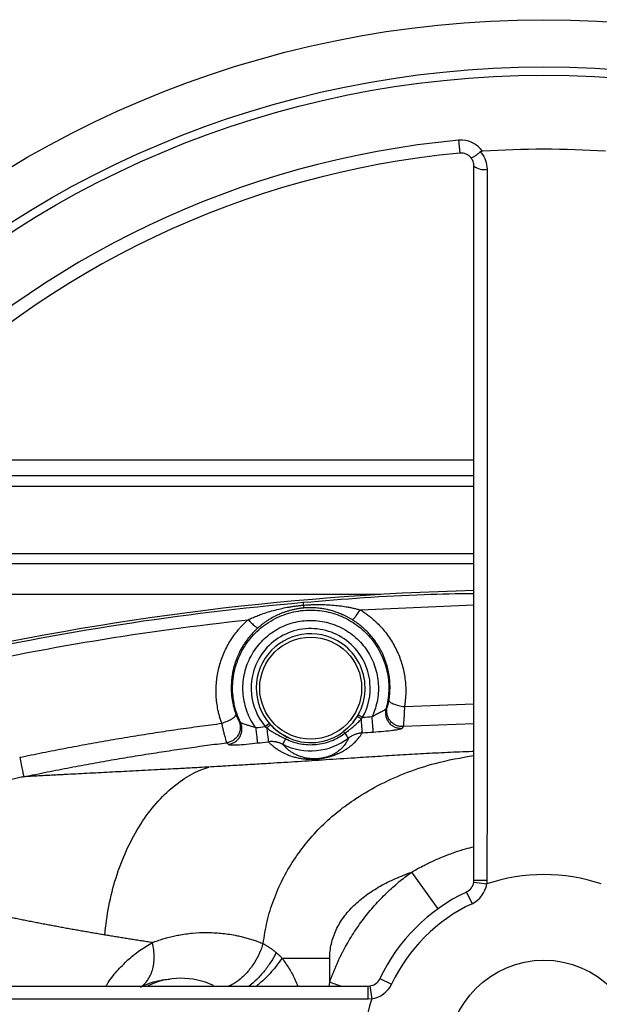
# Model space of a CAD drawing. Header units: millimetres. Extents: x 3 to 2091, y -59 to 1557.
# Tile 11 of 71: x 815 to 927, y 151 to 341. Entities that reach past the tile are written whole.
import ezdxf

# ---------------------------------------------------------------- set-up
doc = ezdxf.new("R2010")
doc.units = ezdxf.units.MM

msp = doc.modelspace()

# ---------------------------------------------------------------- linework, layer by layer
at = {"color": 7, "linetype": 'Continuous', "lineweight": 25}
for p, q in [((900.1, 317.43), (900.33, 314.95)), ((903.06, 255.7), (784.65, 255.7)), ((867.46, 202.03), (866.22, 202.66)), ((903.03, 174.26), (903.06, 174.62)), ((903.03, 174.26), (905.51, 173.91)), ((905.56, 174.61), (905.51, 173.91)), ((901.63, 172.35), (902.69, 170.09)), ((875.24, 154.97), (875.24, 159.57)), ((882.64, 154.2), (883, 154.23)), ((883, 154.23), (883.35, 151.75)), ((884.9, 155.63), (887.17, 154.57)), ((883.35, 151.75), (882.65, 151.7))]:
    msp.add_line(p, q, dxfattribs=at)
at = {"color": 8, "linetype": 'Continuous', "lineweight": 25}
for p, q in [((780.45, 250.7), (903.05, 250.7)), ((770.9, 237.7), (903.05, 237.7)), ((885.07, 229.77), (803.32, 229.77)), ((881.14, 226.8), (903.06, 227.77)), ((889.65, 208.13), (903.06, 208.68)), ((880.48, 206.18), (880.13, 205.71)), ((880.71, 206.56), (881.58, 206.07)), ((862.78, 204.29), (863.53, 204.93)), ((864.26, 204.21), (863.83, 204.61)), ((903.06, 204.79), (889.39, 204.28)), ((896.13, 169.12), (891.04, 176.19)), ((875.11, 154.2), (875.24, 154.97)), ((875.24, 154.97), (877.5, 154.19))]:
    msp.add_line(p, q, dxfattribs=at)
at = {"color": 7, "linetype": 'Continuous', "lineweight": 25, "flags": 128}
for points in [[(903.06, 174.62), (903.11, 174.61), (903.25, 174.61), (903.48, 174.61), (903.79, 174.61), (904.17, 174.61), (904.6, 174.61), (905.07, 174.61), (905.56, 174.61)], [(882.65, 151.7), (882.65, 152.19), (882.65, 152.66), (882.65, 153.09), (882.65, 153.47), (882.65, 153.78), (882.64, 154.01), (882.64, 154.15), (882.64, 154.2)]]:
    msp.add_lwpolyline(points, dxfattribs=at)
at = {"color": 7, "linetype": 'Continuous', "lineweight": 25}
for centre, radius in [((916.56, 140.7), 200), ((916.56, 140.7), 190.88), ((916.56, 140.7), 189.27), ((871.56, 211.7), 9.83), ((916.56, 140.7), 18.5)]:
    msp.add_circle(centre, radius, dxfattribs=at)
for centre, radius, start, end in [((916.56, 140.7), 177.5, 95.322, 174.678), ((900.56, 312.46), 5, 34.6055, 95.322), ((916.56, 140.7), 175, 86.1059, 93.8941), ((916.56, 140.7), 175, 95.322, 174.678), ((900.56, 312.46), 2.5, 38.9868, 95.322), ((904.99, 314.89), 3.11, 231.5444, 281.2152), ((916.56, -303.3), 534, 91.4488, 103.3424), ((871.56, 211.7), 10.5, 67.0463, 237.456), ((871.56, 211.7), 10.5, 321.0849, 67.0463), ((871.56, 211.7), 12.1, 243.6861, 307.1526), ((871.56, 211.7), 10.52, 243.6857, 307.1522), ((916.56, 140.7), 35, 71.596, 108.404), ((900.56, 174.62), 2.5, 295.2562, 351.8892), ((900.56, 174.62), 5, 295.2562, 351.8892), ((916.56, 140.7), 35, 115.2562, 154.7438), ((916.56, 140.7), 32.5, 115.2562, 154.7438), ((846.56, 140.7), 15, 65.279, 115.2917), ((882.64, 156.7), 2.5, 278.1108, 334.7438), ((882.64, 156.7), 5, 278.1108, 334.7438), ((916.56, 140.7), 35, 161.596, 198.404)]:
    msp.add_arc(centre, radius, start, end, dxfattribs=at)
for points, knots in [([(904.32, 315.17), (904.1, 315), (903.67, 314.67), (903.11, 314.29), (902.7, 314.05), (902.54, 314.01), (902.51, 314.02), (902.5, 314.03), (902.5, 314.03)], [0, 0, 0, 0, 0.2347164, 0.4694398, 0.7041579, 0.9405789, 0.9953705, 1, 1, 1, 1]), ([(903.06, 312.46), (903.03, 312.75), (902.98, 313.31), (902.66, 313.8), (902.5, 314.03)], [0, 0, 0, 0, 0.5139437, 1, 1, 1, 1]), ([(904.67, 315.3), (904.6, 315.29), (904.48, 315.27), (904.37, 315.2), (904.32, 315.17)], [0, 0, 0, 0, 0.552937, 1, 1, 1, 1]), ([(904.32, 315.17), (904.36, 315.12), (904.78, 314.64), (905.43, 313.57), (905.54, 312.42), (905.6, 311.84)], [0, 0, 0, 0, 0.050202, 0.525219, 1, 1, 1, 1]), ([(903.06, 174.62), (903.06, 182.29), (903.06, 197.65), (903.06, 220.64), (903.06, 243.68), (903.06, 266.71), (903.06, 289.72), (903.06, 304.88), (903.06, 312.46)], [0, 0, 0, 0, 0.165368, 0.3308, 0.49616, 0.664082, 0.832078, 1, 1, 1, 1]), ([(905.6, 311.84), (905.6, 310.22), (905.6, 302.14), (905.6, 287.49), (905.6, 267.82), (905.59, 247.99), (905.59, 228.03), (905.58, 209.11), (905.58, 191.3), (905.57, 180.18), (905.56, 174.61)], [0, 0, 0, 0, 0.036065, 0.180348, 0.324724, 0.469101, 0.614234, 0.759368, 0.879633, 1, 1, 1, 1]), ([(903.06, 252.7), (899.42, 252.7), (891.57, 252.7), (879.56, 252.7), (867.04, 252.7), (855.28, 252.7), (844.35, 252.7), (834.29, 252.7), (824.52, 252.7), (815.12, 252.7), (806.14, 252.7), (797.66, 252.7), (789.81, 252.7), (784.68, 252.7), (782.37, 252.7), (782.26, 252.7)], [0, 0, 0, 0, 0.077197, 0.166467, 0.257616, 0.350477, 0.42947, 0.509111, 0.589354, 0.670449, 0.751785, 0.833317, 0.914845, 0.996181, 1, 1, 1, 1]), ([(903.06, 235.7), (902.89, 235.7), (898.44, 235.7), (889.64, 235.7), (876.68, 235.7), (863.71, 235.7), (850.92, 235.7), (838.44, 235.7), (826.4, 235.7), (814.95, 235.7), (804.19, 235.7), (794.24, 235.7), (785.17, 235.7), (777.16, 235.7), (772.01, 235.7), (769.82, 235.7), (769.67, 235.7)], [0, 0, 0, 0, 0.003003, 0.080845, 0.1611, 0.242693, 0.325389, 0.408931, 0.493047, 0.577453, 0.661858, 0.745974, 0.829516, 0.912212, 0.993805, 1, 1, 1, 1]), ([(870.12, 228.26), (870.12, 228.26), (870.11, 228.25), (870.11, 228.23), (870.11, 228.21), (870.11, 228.17), (870.12, 228.11), (870.12, 228.03), (870.13, 227.9), (870.14, 227.78), (870.15, 227.71)], [0, 0, 0, 0, 0.088805, 0.181858, 0.279194, 0.380819, 0.486705, 0.619419, 0.790374, 1, 1, 1, 1]), ([(858.01, 205.11), (857.45, 206.26), (857.04, 207.47), (856.54, 209.96), (856.45, 211.23), (856.58, 213.77), (856.81, 215.03), (857.58, 217.45), (858.11, 218.62), (859.46, 220.77), (860.27, 221.76), (862.11, 223.51), (863.15, 224.27), (865.37, 225.5), (866.56, 225.97), (869.02, 226.61), (870.29, 226.77), (871.56, 226.77)], [0, 0, 0, 0, 0.125, 0.125, 0.25, 0.25, 0.375, 0.375, 0.5, 0.5, 0.625, 0.625, 0.75, 0.75, 0.875, 0.875, 1, 1, 1, 1]), ([(859.51, 224.9), (859.64, 224.96), (859.9, 225.09), (860.3, 225.27), (860.72, 225.45), (861.15, 225.62), (861.6, 225.8), (862.33, 226.07), (863.36, 226.41), (864.7, 226.79), (866.05, 227.1), (867.18, 227.32), (868.09, 227.47), (868.79, 227.57), (869.47, 227.65), (869.92, 227.69), (870.15, 227.71)], [0, 0, 0, 0, 0.03857, 0.078379, 0.119425, 0.16171, 0.205234, 0.249996, 0.374301, 0.499968, 0.628711, 0.749928, 0.814153, 0.877202, 0.939132, 1, 1, 1, 1]), ([(870.2, 227.16), (870.11, 227.15), (869.94, 227.14), (869.69, 227.11), (869.42, 227.07), (869.15, 227.03), (868.88, 226.99), (868.6, 226.93), (868.32, 226.87), (868.03, 226.81), (867.67, 226.71), (867.2, 226.58), (866.66, 226.41), (866.08, 226.19), (865.34, 225.89), (864.44, 225.45), (863.59, 224.96), (862.92, 224.52), (862.46, 224.19), (862.07, 223.89), (861.73, 223.61), (861.51, 223.42), (861.4, 223.33)], [0, 0, 0, 0, 0.025154, 0.050922, 0.077326, 0.104388, 0.132128, 0.160564, 0.189713, 0.21959, 0.25021, 0.305658, 0.367053, 0.426286, 0.500225, 0.617064, 0.739302, 0.805767, 0.866931, 0.913088, 0.957434, 1, 1, 1, 1]), ([(870.15, 227.71), (870.3, 227.72), (870.6, 227.75), (871.06, 227.78), (871.52, 227.8), (871.98, 227.82), (872.45, 227.84), (873.22, 227.84), (874.3, 227.83), (875.68, 227.75), (877.07, 227.61), (878.22, 227.44), (879.15, 227.27), (879.84, 227.12), (880.5, 226.97), (880.93, 226.85), (881.14, 226.8)], [0, 0, 0, 0, 0.040476, 0.08141, 0.12282, 0.164723, 0.207136, 0.250075, 0.371374, 0.500039, 0.625693, 0.75001, 0.81669, 0.880581, 0.941684, 1, 1, 1, 1]), ([(870.15, 227.71), (870.16, 227.55), (870.17, 227.42), (870.19, 227.23), (870.2, 227.17), (870.2, 227.16)], [0, 0, 0, 0, 0.5, 0.5, 1, 1, 1, 1]), ([(871.56, 227.22), (871.47, 227.22), (871.28, 227.22), (871, 227.21), (870.73, 227.2), (870.46, 227.18), (870.29, 227.17), (870.2, 227.16)], [0, 0, 0, 0, 0.2077411, 0.4114445, 0.6112723, 0.8073966, 1, 1, 1, 1]), ([(879.54, 224.92), (879.46, 224.96), (879.31, 225.06), (879.06, 225.2), (878.82, 225.33), (878.5, 225.5), (878.09, 225.71), (877.45, 226), (876.66, 226.31), (875.88, 226.57), (875.21, 226.75), (874.54, 226.91), (873.82, 227.04), (873.12, 227.13), (872.58, 227.18), (872.06, 227.21), (871.72, 227.21), (871.56, 227.22)], [0, 0, 0, 0, 0.031537, 0.063886, 0.097058, 0.131062, 0.192497, 0.258044, 0.381006, 0.499951, 0.554069, 0.631388, 0.749938, 0.818551, 0.881854, 0.942842, 1, 1, 1, 1]), ([(871.56, 226.77), (872.71, 226.77), (873.87, 226.63), (876.11, 226.11), (877.21, 225.72), (879.28, 224.69), (880.25, 224.06), (882.03, 222.59), (882.84, 221.76), (884.24, 219.92), (884.83, 218.92), (885.78, 216.82), (886.13, 215.71), (886.57, 213.45), (886.66, 212.29), (886.57, 209.98), (886.4, 208.83), (886.09, 207.72)], [0, 0, 0, 0, 0.125, 0.125, 0.25, 0.25, 0.375, 0.375, 0.5, 0.5, 0.625, 0.625, 0.75, 0.75, 0.875, 0.875, 1, 1, 1, 1]), ([(879.54, 224.92), (879.58, 224.9), (879.64, 224.93), (879.84, 225.08), (879.96, 225.21), (880.26, 225.55), (880.43, 225.77), (880.78, 226.26), (880.96, 226.53), (881.14, 226.8)], [0, 0, 0, 0, 0.25, 0.25, 0.5, 0.5, 0.75, 0.75, 1, 1, 1, 1]), ([(881.14, 226.8), (881.25, 226.73), (881.47, 226.59), (881.8, 226.37), (882.12, 226.15), (882.44, 225.92), (882.75, 225.68), (883.06, 225.44), (883.62, 224.98), (884.39, 224.28), (885.34, 223.29), (886.2, 222.23), (887.24, 220.74), (888.33, 218.75), (889.11, 216.62), (889.54, 214.86), (889.76, 213.53), (889.89, 212.18), (889.91, 211.05), (889.87, 210.15), (889.82, 209.47), (889.75, 208.8), (889.68, 208.36), (889.65, 208.13)], [0, 0, 0, 0, 0.01782, 0.035639, 0.053466, 0.071308, 0.089174, 0.10707, 0.125005, 0.187608, 0.250051, 0.312552, 0.375066, 0.500003, 0.624936, 0.687707, 0.749952, 0.812641, 0.874996, 0.906484, 0.937788, 0.968947, 1, 1, 1, 1]), ([(854.42, 204.91), (854.37, 205.03), (854.29, 205.28), (854.17, 205.64), (854.05, 206.02), (853.95, 206.39), (853.85, 206.77), (853.76, 207.15), (853.61, 207.85), (853.44, 208.87), (853.32, 210.23), (853.3, 211.59), (853.41, 213.41), (853.8, 215.66), (854.52, 217.83), (855.29, 219.49), (855.96, 220.69), (856.72, 221.84), (857.42, 222.75), (858.03, 223.45), (858.5, 223.95), (858.99, 224.44), (859.34, 224.75), (859.51, 224.9)], [0, 0, 0, 0, 0.017725, 0.035482, 0.053279, 0.071123, 0.08902, 0.106979, 0.125007, 0.187374, 0.250052, 0.312321, 0.375067, 0.499997, 0.624932, 0.687506, 0.749946, 0.81244, 0.874997, 0.906392, 0.937664, 0.968854, 1, 1, 1, 1]), ([(860.94, 204.08), (860.28, 205.01), (859.73, 206.02), (858.93, 208.16), (858.66, 209.29), (858.44, 211.56), (858.48, 212.71), (858.85, 214.97), (859.19, 216.07), (860.14, 218.15), (860.75, 219.13), (862.2, 220.89), (863.04, 221.68), (864.91, 223.01), (865.92, 223.55), (868.07, 224.35), (869.19, 224.6), (871.46, 224.82), (872.62, 224.78), (874.87, 224.39), (875.97, 224.05), (878.05, 223.1), (879.03, 222.49), (880.78, 221.03), (881.57, 220.18), (882.89, 218.32), (883.42, 217.3), (884.22, 215.15), (884.47, 214.03), (884.68, 211.75), (884.63, 210.6), (884.24, 208.35), (883.9, 207.25), (883.42, 206.21)], [0, 0, 0, 0, 0.0625, 0.0625, 0.125, 0.125, 0.1875, 0.1875, 0.25, 0.25, 0.3125, 0.3125, 0.375, 0.375, 0.4375, 0.4375, 0.5, 0.5, 0.5625, 0.5625, 0.625, 0.625, 0.6875, 0.6875, 0.75, 0.75, 0.8125, 0.8125, 0.875, 0.875, 0.9375, 0.9375, 1, 1, 1, 1]), ([(859.51, 224.9), (859.72, 224.67), (859.95, 224.44), (860.38, 224.02), (860.59, 223.83), (860.94, 223.54), (861.08, 223.44), (861.3, 223.32), (861.37, 223.31), (861.4, 223.33)], [0, 0, 0, 0, 0.25, 0.25, 0.5, 0.5, 0.75, 0.75, 1, 1, 1, 1]), ([(886.65, 209.29), (886.67, 209.42), (886.71, 209.69), (886.77, 210.11), (886.81, 210.56), (886.85, 211.04), (886.87, 211.75), (886.86, 212.68), (886.75, 213.87), (886.54, 215.09), (886.23, 216.25), (885.89, 217.26), (885.34, 218.59), (884.45, 220.2), (883.37, 221.63), (882.51, 222.55), (881.95, 223.1), (881.37, 223.61), (880.78, 224.08), (880.17, 224.52), (879.75, 224.78), (879.54, 224.92)], [0, 0, 0, 0, 0.021818, 0.045242, 0.070274, 0.096914, 0.125164, 0.187721, 0.25033, 0.323111, 0.39334, 0.448829, 0.500588, 0.631124, 0.750404, 0.793756, 0.836404, 0.87835, 0.919596, 0.960145, 1, 1, 1, 1]), ([(861.4, 223.33), (861.31, 223.25), (861.13, 223.08), (860.86, 222.82), (860.59, 222.56), (860.33, 222.28), (860.07, 222), (859.82, 221.71), (859.58, 221.41), (859.34, 221.1), (859.1, 220.79), (858.88, 220.46), (858.66, 220.13), (858.13, 219.28), (857.37, 217.79), (856.76, 215.99), (856.44, 214.47), (856.23, 212.96), (856.2, 211.42), (856.32, 210.07), (856.43, 209.32), (856.56, 208.67), (856.71, 207.99), (856.92, 207.26), (857.08, 206.81), (857.16, 206.59)], [0, 0, 0, 0, 0.019836, 0.039846, 0.060032, 0.080394, 0.100932, 0.121647, 0.142538, 0.163606, 0.184852, 0.206275, 0.227876, 0.249656, 0.368903, 0.499487, 0.559406, 0.624609, 0.749674, 0.812252, 0.847912, 0.87485, 0.920982, 0.962697, 1, 1, 1, 1]), ([(883, 212.71), (882.74, 215.74), (881.28, 218.55), (876.61, 222.46), (873.59, 223.41), (867.52, 222.88), (864.71, 221.42), (860.8, 216.75), (859.85, 213.73), (860.11, 210.69)], [0, 0, 0, 0, 0.25, 0.25, 0.5, 0.5, 0.75, 0.75, 1, 1, 1, 1]), ([(886.32, 207.99), (886.32, 208), (886.33, 208.01), (886.34, 208.03), (886.35, 208.06), (886.37, 208.12), (886.4, 208.21), (886.45, 208.36), (886.49, 208.55), (886.54, 208.74), (886.58, 208.93), (886.62, 209.11), (886.64, 209.23), (886.65, 209.29)], [0, 0, 0, 0, 0.062747, 0.125157, 0.187507, 0.250073, 0.375932, 0.499893, 0.626134, 0.750101, 0.835275, 0.918148, 1, 1, 1, 1]), ([(886.65, 209.29), (886.65, 209.22), (886.7, 209.13), (886.97, 208.92), (887.19, 208.8), (887.76, 208.57), (888.12, 208.46), (888.87, 208.27), (889.27, 208.19), (889.65, 208.13)], [0, 0, 0, 0, 0.25, 0.25, 0.5, 0.5, 0.75, 0.75, 1, 1, 1, 1]), ([(883.42, 206.21), (883.49, 206.25), (883.62, 206.32), (883.83, 206.43), (884.03, 206.54), (884.22, 206.65), (884.41, 206.75), (884.6, 206.85), (884.77, 206.94), (884.94, 207.03), (885.18, 207.15), (885.48, 207.31), (885.73, 207.45), (885.9, 207.55), (885.99, 207.62), (886.06, 207.68), (886.08, 207.71), (886.09, 207.72)], [0, 0, 0, 0, 0.060295, 0.119409, 0.177336, 0.234069, 0.289607, 0.343952, 0.39711, 0.449094, 0.499925, 0.627415, 0.749737, 0.814133, 0.877108, 0.938953, 1, 1, 1, 1]), ([(886.09, 207.72), (886.04, 207.53), (886, 207.32), (885.98, 206.87), (885.99, 206.64), (886.08, 206.17), (886.15, 205.93), (886.36, 205.47), (886.5, 205.25), (886.82, 204.86), (887.01, 204.68), (887.41, 204.38), (887.63, 204.26), (888.07, 204.07), (888.3, 204.01), (888.74, 203.94), (888.95, 203.93), (889.16, 203.94)], [0, 0, 0, 0, 0.125, 0.125, 0.25, 0.25, 0.375, 0.375, 0.5, 0.5, 0.625, 0.625, 0.75, 0.75, 0.875, 0.875, 1, 1, 1, 1]), ([(886.09, 207.72), (886.13, 207.77), (886.21, 207.86), (886.28, 207.95), (886.32, 207.99)], [0, 0, 0, 0, 0.499809, 1, 1, 1, 1]), ([(889.39, 204.28), (889.19, 204.27), (888.98, 204.27), (888.54, 204.35), (888.32, 204.41), (887.88, 204.59), (887.66, 204.71), (887.26, 205), (887.07, 205.18), (886.75, 205.56), (886.62, 205.78), (886.41, 206.23), (886.33, 206.46), (886.24, 206.92), (886.23, 207.15), (886.24, 207.59), (886.27, 207.8), (886.32, 207.99)], [0, 0, 0, 0, 0.125, 0.125, 0.25, 0.25, 0.375, 0.375, 0.5, 0.5, 0.625, 0.625, 0.75, 0.75, 0.875, 0.875, 1, 1, 1, 1]), ([(889.65, 208.13), (889.64, 208.06), (889.64, 207.91), (889.63, 207.68), (889.62, 207.44), (889.61, 207.19), (889.6, 206.93), (889.58, 206.68), (889.57, 206.37), (889.55, 206.04), (889.53, 205.72), (889.5, 205.35), (889.47, 204.97), (889.44, 204.67), (889.43, 204.49), (889.41, 204.39), (889.4, 204.31), (889.4, 204.29), (889.39, 204.28)], [0, 0, 0, 0, 0.035102, 0.072865, 0.113268, 0.156284, 0.201889, 0.250084, 0.293752, 0.3751, 0.445309, 0.500124, 0.634308, 0.749965, 0.816083, 0.87979, 0.941113, 1, 1, 1, 1]), ([(854.42, 204.91), (854.77, 205.04), (855.15, 205.19), (855.86, 205.51), (856.19, 205.69), (856.71, 206.01), (856.9, 206.17), (857.13, 206.42), (857.17, 206.52), (857.16, 206.59)], [0, 0, 0, 0, 0.25, 0.25, 0.5, 0.5, 0.75, 0.75, 1, 1, 1, 1]), ([(857.72, 205.38), (857.8, 205.19), (857.87, 204.99), (857.96, 204.57), (857.99, 204.34), (857.98, 203.87), (857.95, 203.62), (857.82, 203.15), (857.73, 202.91), (857.48, 202.47), (857.33, 202.26), (856.99, 201.9), (856.8, 201.75), (856.4, 201.49), (856.19, 201.39), (855.78, 201.24), (855.57, 201.19), (855.37, 201.16)], [0, 0, 0, 0, 0.125, 0.125, 0.25, 0.25, 0.375, 0.375, 0.5, 0.5, 0.625, 0.625, 0.75, 0.75, 0.875, 0.875, 1, 1, 1, 1]), ([(857.16, 206.59), (857.17, 206.56), (857.2, 206.49), (857.23, 206.39), (857.27, 206.29), (857.31, 206.19), (857.37, 206.06), (857.44, 205.89), (857.52, 205.72), (857.59, 205.58), (857.65, 205.48), (857.69, 205.4), (857.71, 205.38), (857.72, 205.38)], [0, 0, 0, 0, 0.049078, 0.098342, 0.148072, 0.198541, 0.250011, 0.373946, 0.500224, 0.624142, 0.750054, 0.874869, 1, 1, 1, 1]), ([(857.72, 205.38), (857.77, 205.33), (857.86, 205.24), (857.96, 205.16), (858.01, 205.11)], [0, 0, 0, 0, 0.500065, 1, 1, 1, 1]), ([(880.13, 205.71), (879.88, 205.34), (879.26, 204.44), (878.41, 203.73), (877.91, 203.32)], [0, 0, 0, 0, 0.411055, 1, 1, 1, 1]), ([(878.15, 203), (878.46, 203.23), (878.76, 203.46), (879.35, 203.92), (879.63, 204.14), (880.16, 204.59), (880.42, 204.81), (880.9, 205.27), (881.12, 205.51), (881.33, 205.76)], [0, 0, 0, 0, 0.25, 0.25, 0.5, 0.5, 0.75, 0.75, 1, 1, 1, 1]), ([(881.33, 205.76), (881.23, 205.82), (881.13, 205.88), (880.93, 205.99), (880.83, 206.04), (880.67, 206.12), (880.61, 206.15), (880.52, 206.19), (880.49, 206.19), (880.48, 206.18)], [0, 0, 0, 0, 0.25, 0.25, 0.5, 0.5, 0.75, 0.75, 1, 1, 1, 1]), ([(881.53, 203.07), (881.53, 203.1), (881.52, 203.17), (881.5, 203.45), (881.48, 203.65), (881.45, 204.15), (881.42, 204.45), (881.37, 205.09), (881.35, 205.43), (881.33, 205.76)], [0, 0, 0, 0, 0.25, 0.25, 0.5, 0.5, 0.75, 0.75, 1, 1, 1, 1]), ([(883.63, 203.22), (883.63, 203.25), (883.62, 203.35), (883.6, 203.7), (883.58, 203.95), (883.54, 204.54), (883.51, 204.87), (883.46, 205.55), (883.44, 205.89), (883.42, 206.21)], [0, 0, 0, 0, 0.25, 0.25, 0.5, 0.5, 0.75, 0.75, 1, 1, 1, 1]), ([(815.43, 198.35), (816.16, 198.5), (817.64, 198.81), (819.84, 199.26), (822.05, 199.69), (824.24, 200.11), (826.43, 200.53), (828.62, 200.93), (830.8, 201.32), (832.98, 201.7), (835.15, 202.07), (837.31, 202.43), (839.47, 202.77), (841.62, 203.11), (843.77, 203.44), (845.91, 203.75), (848.04, 204.06), (850.17, 204.35), (852.3, 204.64), (853.71, 204.82), (854.42, 204.91)], [0, 0, 0, 0, 0.0571436, 0.1140956, 0.1708571, 0.2274288, 0.2838118, 0.3400069, 0.396015, 0.451837, 0.5074736, 0.5629259, 0.6181945, 0.6732803, 0.7281841, 0.7829066, 0.8374487, 0.8918112, 0.9459947, 1, 1, 1, 1]), ([(855.37, 201.16), (855.36, 201.17), (855.36, 201.18), (855.35, 201.21), (855.33, 201.25), (855.32, 201.3), (855.3, 201.37), (855.28, 201.44), (855.24, 201.58), (855.16, 201.85), (855.06, 202.22), (854.97, 202.58), (854.89, 202.88), (854.81, 203.2), (854.73, 203.54), (854.66, 203.87), (854.57, 204.23), (854.49, 204.58), (854.44, 204.81), (854.42, 204.91)], [0, 0, 0, 0, 0.03333, 0.067471, 0.102412, 0.138144, 0.174658, 0.211965, 0.250077, 0.365607, 0.499917, 0.554509, 0.62494, 0.704924, 0.749956, 0.821158, 0.886606, 0.946249, 1, 1, 1, 1]), ([(855.69, 200.84), (855.89, 200.86), (856.1, 200.91), (856.52, 201.06), (856.73, 201.17), (857.13, 201.43), (857.32, 201.59), (857.67, 201.95), (857.82, 202.16), (858.06, 202.61), (858.15, 202.85), (858.28, 203.34), (858.3, 203.59), (858.3, 204.07), (858.27, 204.3), (858.17, 204.73), (858.1, 204.93), (858.01, 205.11)], [0, 0, 0, 0, 0.125, 0.125, 0.25, 0.25, 0.375, 0.375, 0.5, 0.5, 0.625, 0.625, 0.75, 0.75, 0.875, 0.875, 1, 1, 1, 1]), ([(858.01, 205.11), (858.01, 205.11), (858.03, 205.09), (858.05, 205.07), (858.09, 205.04), (858.13, 205.02), (858.19, 204.99), (858.24, 204.96), (858.31, 204.94), (858.39, 204.91), (858.56, 204.84), (858.86, 204.74), (859.3, 204.6), (859.72, 204.47), (860.11, 204.35), (860.52, 204.22), (860.8, 204.13), (860.94, 204.08)], [0, 0, 0, 0, 0.030721, 0.061618, 0.092736, 0.124116, 0.155797, 0.187817, 0.220209, 0.253004, 0.28623, 0.425557, 0.571565, 0.672193, 0.777148, 0.886431, 1, 1, 1, 1]), ([(860.94, 204.08), (860.98, 203.77), (861.02, 203.43), (861.1, 202.76), (861.14, 202.43), (861.21, 201.84), (861.24, 201.59), (861.28, 201.24), (861.29, 201.14), (861.29, 201.11)], [0, 0, 0, 0, 0.25, 0.25, 0.5, 0.5, 0.75, 0.75, 1, 1, 1, 1]), ([(863.83, 204.61), (863.82, 204.61), (863.79, 204.6), (863.71, 204.55), (863.65, 204.51), (863.51, 204.4), (863.43, 204.33), (863.25, 204.19), (863.16, 204.11), (863.08, 204.03)], [0, 0, 0, 0, 0.25, 0.25, 0.5, 0.5, 0.75, 0.75, 1, 1, 1, 1]), ([(863.08, 204.03), (863.12, 203.71), (863.15, 203.37), (863.23, 202.74), (863.26, 202.44), (863.32, 201.94), (863.34, 201.74), (863.37, 201.46), (863.38, 201.38), (863.38, 201.35)], [0, 0, 0, 0, 0.25, 0.25, 0.5, 0.5, 0.75, 0.75, 1, 1, 1, 1]), ([(863.08, 204.03), (863.33, 203.83), (863.59, 203.64), (864.15, 203.27), (864.44, 203.1), (865.05, 202.76), (865.37, 202.59), (866.03, 202.26), (866.38, 202.09), (866.72, 201.92)], [0, 0, 0, 0, 0.25, 0.25, 0.5, 0.5, 0.75, 0.75, 1, 1, 1, 1]), ([(866.9, 202.27), (866.33, 202.59), (865.35, 203.12), (864.58, 203.9), (864.26, 204.21)], [0, 0, 0, 0, 0.5888736, 1, 1, 1, 1]), ([(883.63, 203.22), (884.32, 203.28), (885.66, 203.38), (887.04, 203.53), (887.59, 203.6), (887.7, 203.62)], [0, 0, 0, 0, 0.457445, 0.894334, 1, 1, 1, 1]), ([(863.38, 201.35), (863.44, 201.3), (863.54, 201.19), (863.7, 201.04), (863.86, 200.89), (864.02, 200.75), (864.24, 200.55), (864.53, 200.32), (864.92, 200.03), (865.34, 199.75), (865.95, 199.38), (866.77, 198.97), (867.79, 198.57), (868.78, 198.3), (869.58, 198.14), (870.33, 198.04), (870.91, 197.99), (871.45, 197.98), (871.94, 197.98), (872.44, 198), (872.9, 198.04), (873.23, 198.07), (873.5, 198.11), (873.75, 198.15), (874.01, 198.19), (874.31, 198.25), (874.6, 198.32), (874.87, 198.38), (875.18, 198.47), (875.64, 198.6), (876.17, 198.79), (876.72, 199.01), (877.22, 199.24), (877.7, 199.49), (878.21, 199.79), (878.75, 200.14), (879.3, 200.56), (879.75, 200.94), (880.12, 201.3), (880.41, 201.6), (880.68, 201.91), (880.96, 202.25), (881.25, 202.64), (881.43, 202.92), (881.53, 203.07)], [0, 0, 0, 0, 0.021826, 0.042739, 0.062739, 0.081825, 0.099998, 0.139342, 0.174998, 0.21281, 0.249996, 0.318064, 0.374983, 0.408677, 0.437472, 0.453976, 0.468713, 0.476342, 0.484334, 0.49214, 0.49651, 0.499964, 0.502467, 0.505098, 0.507823, 0.511144, 0.515642, 0.519569, 0.523459, 0.531272, 0.546089, 0.562513, 0.581128, 0.601958, 0.625009, 0.66165, 0.703313, 0.750004, 0.785402, 0.821431, 0.855193, 0.892859, 0.944049, 1, 1, 1, 1]), ([(878.87, 202.06), (878.84, 201.99), (878.73, 201.75), (878.45, 201.22), (878.01, 200.59), (877.41, 199.95), (876.92, 199.53), (876.41, 199.19), (876.08, 198.99), (875.8, 198.84), (875.51, 198.71), (875.16, 198.56), (874.8, 198.44), (874.55, 198.36), (874.35, 198.31), (874.2, 198.27), (873.99, 198.23), (873.73, 198.17), (873.52, 198.14), (873.4, 198.12), (873.3, 198.11), (873.14, 198.09), (872.87, 198.07), (872.5, 198.05), (872.09, 198.05), (871.67, 198.07), (871.24, 198.11), (870.82, 198.17), (870.4, 198.25), (869.99, 198.36), (869.59, 198.48), (869.21, 198.62), (868.84, 198.78), (868.48, 198.96), (868.14, 199.15), (867.81, 199.35), (867.5, 199.57), (867.2, 199.81), (866.92, 200.05), (866.66, 200.31), (866.41, 200.58), (866.27, 200.76), (866.19, 200.85)], [0, 0, 0, 0, 0.032976, 0.116343, 0.249989, 0.312557, 0.374981, 0.408426, 0.429224, 0.437477, 0.453183, 0.468723, 0.476619, 0.484346, 0.486304, 0.488262, 0.492169, 0.496091, 0.498051, 0.499061, 0.500022, 0.501218, 0.504306, 0.509516, 0.517066, 0.527007, 0.539316, 0.553969, 0.570946, 0.590233, 0.611821, 0.635702, 0.661873, 0.690329, 0.721068, 0.754087, 0.789384, 0.826958, 0.866808, 0.908932, 0.95333, 1, 1, 1, 1]), ([(866.19, 200.85), (866.2, 200.87), (866.25, 200.97), (866.43, 201.34), (866.56, 201.6), (866.72, 201.92)], [0, 0, 0, 0, 0.5, 0.5, 1, 1, 1, 1]), ([(866.72, 201.92), (867.62, 201.47), (868.59, 201.15), (870.57, 200.78), (871.59, 200.74), (873.59, 200.93), (874.58, 201.16), (876.46, 201.9), (877.35, 202.39), (878.15, 203)], [0, 0, 0, 0, 0.25, 0.25, 0.5, 0.5, 0.75, 0.75, 1, 1, 1, 1]), ([(866.72, 201.92), (866.77, 202.01), (866.81, 202.1), (866.88, 202.23), (866.89, 202.27), (866.9, 202.27)], [0, 0, 0, 0, 0.5, 0.5, 1, 1, 1, 1]), ([(878.15, 203), (878.08, 203.1), (878.02, 203.17), (877.94, 203.28), (877.91, 203.31), (877.91, 203.32)], [0, 0, 0, 0, 0.5, 0.5, 1, 1, 1, 1]), ([(878.87, 202.06), (878.86, 202.07), (878.8, 202.15), (878.61, 202.39), (878.54, 202.49), (878.36, 202.72), (878.26, 202.86), (878.15, 203)], [0, 0, 0, 0, 0.5, 0.5, 0.75, 0.75, 1, 1, 1, 1]), ([(881.53, 203.07), (881.45, 203.06), (881.3, 203.05), (881.07, 203.02), (880.84, 202.97), (880.6, 202.91), (880.36, 202.84), (880.1, 202.75), (879.82, 202.63), (879.51, 202.47), (879.18, 202.28), (878.97, 202.13), (878.87, 202.06)], [0, 0, 0, 0, 0.078749, 0.159398, 0.241886, 0.326144, 0.412089, 0.499627, 0.611514, 0.732483, 0.862151, 1, 1, 1, 1]), ([(816.21, 194.59), (816.97, 194.75), (818.48, 195.06), (820.72, 195.52), (822.94, 195.95), (825.14, 196.38), (827.3, 196.78), (829.44, 197.18), (831.56, 197.56), (833.65, 197.92), (836.38, 198.38), (839.75, 198.93), (843.74, 199.55), (847.67, 200.13), (851.54, 200.67), (854.1, 201), (855.37, 201.16)], [0, 0, 0, 0, 0.058408, 0.116097, 0.173069, 0.229327, 0.284874, 0.339711, 0.393842, 0.447268, 0.499993, 0.603306, 0.704949, 0.804937, 0.903283, 1, 1, 1, 1]), ([(857.39, 200.76), (857.4, 200.76), (857.83, 200.77), (859.22, 200.88), (860.59, 201.03), (861.29, 201.11)], [0, 0, 0, 0, 0.009854, 0.496266, 1, 1, 1, 1]), ([(866.19, 200.85), (866.12, 200.89), (865.99, 200.95), (865.78, 201.04), (865.58, 201.11), (865.38, 201.18), (865.19, 201.23), (865, 201.27), (864.76, 201.32), (864.45, 201.36), (864.09, 201.39), (863.73, 201.39), (863.5, 201.36), (863.38, 201.35)], [0, 0, 0, 0, 0.080638, 0.15838, 0.233105, 0.304711, 0.373112, 0.438238, 0.500036, 0.631143, 0.758353, 0.88138, 1, 1, 1, 1]), ([(815.43, 198.35), (815.52, 197.89), (815.62, 197.42), (815.8, 196.54), (815.89, 196.13), (816.03, 195.44), (816.09, 195.16), (816.18, 194.76), (816.2, 194.64), (816.21, 194.59)], [0, 0, 0, 0, 0.25, 0.25, 0.5, 0.5, 0.75, 0.75, 1, 1, 1, 1]), ([(851.89, 196.47), (851.61, 196.46), (850.66, 196.41), (848.71, 196.3), (845.68, 196.13), (841.7, 195.92), (837.27, 195.69), (832.73, 195.46), (828.37, 195.23), (825.25, 195.07), (823.21, 194.97), (822.13, 194.91), (820.88, 194.84), (819.46, 194.77), (817.88, 194.68), (816.79, 194.63), (816.21, 194.59)], [0, 0, 0, 0, 0.0209709, 0.0695757, 0.1458816, 0.2499967, 0.3774337, 0.4999935, 0.6248755, 0.7499881, 0.7772226, 0.8102204, 0.8489884, 0.8935348, 0.9438687, 1, 1, 1, 1]), ([(816.21, 194.59), (816.04, 194.56), (815.69, 194.49), (815.17, 194.37), (814.66, 194.25), (814.16, 194.12), (813.65, 193.98), (813.32, 193.89), (813.16, 193.84)], [0, 0, 0, 0, 0.1696, 0.3380065, 0.5052342, 0.6712984, 0.8362148, 1, 1, 1, 1]), ([(875.24, 154.97), (875.31, 155.18), (875.46, 155.6), (875.69, 156.23), (875.93, 156.85), (876.19, 157.47), (876.45, 158.08), (876.72, 158.69), (877, 159.3), (877.28, 159.9), (877.58, 160.5), (878.31, 161.9), (879.55, 164.04), (881.46, 166.83), (883.58, 169.46), (885.44, 171.43), (886.9, 172.82), (887.89, 173.71), (888.91, 174.57), (889.96, 175.4), (890.68, 175.93), (891.04, 176.19)], [0, 0, 0, 0, 0.024888, 0.049753, 0.0746, 0.099437, 0.124268, 0.1491, 0.173937, 0.198787, 0.223655, 0.248546, 0.374265, 0.500004, 0.625722, 0.751461, 0.801212, 0.850895, 0.900556, 0.950243, 1, 1, 1, 1]), ([(875.24, 159.57), (875.24, 160.5), (875.34, 161.44), (875.76, 163.27), (876.07, 164.17), (876.67, 165.46), (876.9, 165.88), (877.39, 166.7), (877.65, 167.11), (878.52, 168.28), (879.18, 169.04), (880.64, 170.45), (881.43, 171.12), (883.12, 172.36), (884.01, 172.93), (885.89, 174), (886.88, 174.49), (888.91, 175.4), (889.96, 175.81), (891.04, 176.19)], [0, 0, 0, 0, 0.125, 0.125, 0.25, 0.25, 0.3125, 0.3125, 0.375, 0.375, 0.5, 0.5, 0.625, 0.625, 0.75, 0.75, 0.875, 0.875, 1, 1, 1, 1]), ([(831.87, 164.05), (831.52, 164.11), (830.81, 164.23), (829.75, 164.41), (828.7, 164.59), (827.64, 164.78), (826.58, 164.96), (825.52, 165.15), (824.47, 165.34), (823.41, 165.53), (822.35, 165.73), (821.29, 165.93), (820.24, 166.12), (819.18, 166.33), (818.13, 166.53), (817.08, 166.74), (816.03, 166.95), (814.99, 167.16), (813.88, 167.38), (812.71, 167.63), (811.45, 167.89), (810.16, 168.17), (808.84, 168.46), (807.49, 168.76), (806.11, 169.07), (804.72, 169.39), (803.31, 169.73), (801.88, 170.08), (800.43, 170.44), (799.48, 170.68), (799, 170.8)], [0, 0, 0, 0, 0.027376, 0.055007, 0.082892, 0.111031, 0.139425, 0.168074, 0.196977, 0.226134, 0.255546, 0.285213, 0.315134, 0.34531, 0.37574, 0.406424, 0.437364, 0.468557, 0.500006, 0.537437, 0.576473, 0.617113, 0.659358, 0.703208, 0.748662, 0.79572, 0.844383, 0.894651, 0.946523, 1, 1, 1, 1]), ([(841.02, 162.59), (840.66, 162.65), (839.95, 162.75), (838.9, 162.92), (837.86, 163.08), (836.83, 163.24), (835.82, 163.41), (834.81, 163.57), (833.82, 163.73), (832.84, 163.89), (832.19, 164), (831.87, 164.05)], [0, 0, 0, 0, 0.113224, 0.22592, 0.338087, 0.449727, 0.560838, 0.671421, 0.781475, 0.891002, 1, 1, 1, 1]), ([(841.02, 162.59), (841.18, 162.65), (841.51, 162.78), (842, 162.96), (842.5, 163.13), (843.01, 163.29), (843.52, 163.44), (844.03, 163.58), (844.55, 163.71), (845.07, 163.84), (845.6, 163.95), (846.82, 164.19), (848.78, 164.46), (851.49, 164.58), (854.23, 164.44), (856.36, 164.14), (857.89, 163.82), (858.8, 163.59), (859.71, 163.34), (860.61, 163.06), (861.5, 162.74), (862.1, 162.51), (862.39, 162.39)], [0, 0, 0, 0, 0.024797, 0.049628, 0.074497, 0.099409, 0.124369, 0.14938, 0.174447, 0.199575, 0.224768, 0.250032, 0.374313, 0.5, 0.624822, 0.74997, 0.792192, 0.834161, 0.875901, 0.917437, 0.958795, 1, 1, 1, 1]), ([(838.73, 153.99), (839.22, 154.31), (839.67, 154.74), (840.46, 155.84), (840.79, 156.5), (841.24, 158.03), (841.36, 158.9), (841.36, 160.71), (841.24, 161.66), (841.02, 162.59)], [0, 0, 0, 0, 0.25, 0.25, 0.5, 0.5, 0.75, 0.75, 1, 1, 1, 1]), ([(862.39, 162.39), (862.47, 162.34), (862.63, 162.26), (862.88, 162.11), (863.12, 161.97), (863.36, 161.82), (863.59, 161.66), (863.82, 161.51), (864.05, 161.34), (864.27, 161.18), (864.5, 161.01), (864.71, 160.84), (864.85, 160.72), (864.93, 160.66)], [0, 0, 0, 0, 0.097837, 0.1941759, 0.2890501, 0.3824953, 0.4745489, 0.5652505, 0.6546416, 0.7427657, 0.8296683, 0.9153966, 1, 1, 1, 1]), ([(864.93, 160.66), (864.99, 160.6), (865.12, 160.49), (865.31, 160.32), (865.5, 160.14), (865.69, 159.96), (865.87, 159.77), (865.99, 159.64), (866.05, 159.57)], [0, 0, 0, 0, 0.166399, 0.332751, 0.499175, 0.665786, 0.832692, 1, 1, 1, 1]), ([(866.05, 159.57), (867.54, 159.57), (869.1, 159.57), (872.21, 159.57), (873.76, 159.57), (875.24, 159.57)], [0, 0, 0, 0, 0.5, 0.5, 1, 1, 1, 1]), ([(744.8, 154.2), (753.16, 154.2), (769.88, 154.2), (795.35, 154.2), (821.06, 154.2), (844.26, 154.2), (864.8, 154.2), (876.69, 154.2), (882.64, 154.2)], [0, 0, 0, 0, 0.185148, 0.370296, 0.557053, 0.74381, 0.871843, 1, 1, 1, 1]), ([(882.65, 151.7), (876.73, 151.69), (864.89, 151.68), (844.14, 151.67), (823.02, 151.67), (801.58, 151.67), (782.76, 151.66), (764.01, 151.66), (751.62, 151.66), (745.42, 151.66)], [0, 0, 0, 0, 0.128045, 0.256212, 0.4493, 0.586649, 0.723997, 0.861999, 1, 1, 1, 1])]:
    msp.add_open_spline(points, degree=3, knots=knots, dxfattribs=at)
at = {"color": 8, "linetype": 'Continuous', "lineweight": 25}
for points, knots in [([(870.12, 228.26), (877.9, 228.89), (888.86, 229.78), (899.86, 229.94), (903.06, 229.99)], [0, 0, 0, 0, 0.709297, 1, 1, 1, 1]), ([(887.7, 203.62), (887.84, 203.64), (888.22, 203.69), (888.66, 203.77), (889.04, 203.86), (889.12, 203.92), (889.16, 203.94)], [0, 0, 0, 0, 0.15695, 0.442898, 0.724049, 1, 1, 1, 1]), ([(855.69, 200.84), (855.81, 200.8), (856.04, 200.72), (856.94, 200.75), (857.39, 200.76)], [0, 0, 0, 0, 0.493474, 1, 1, 1, 1]), ([(903.06, 199.45), (902.93, 199.45), (901.2, 199.41), (897.96, 199.26), (893.34, 199.04), (888.85, 198.78), (884.41, 198.5), (879.61, 198.18), (874.48, 197.85), (869.06, 197.5), (864.97, 197.24), (862.07, 197.06), (860.32, 196.96), (858.62, 196.86), (856.9, 196.76), (855.37, 196.67), (853.68, 196.57), (852.58, 196.51), (851.89, 196.47)], [0, 0, 0, 0, 0.006845, 0.0907978, 0.1731234, 0.2551354, 0.3361772, 0.4196802, 0.5275073, 0.6341394, 0.7432203, 0.7791688, 0.8161069, 0.8540381, 0.8883778, 0.9269896, 0.9541251, 1, 1, 1, 1]), ([(862.39, 162.39), (862.62, 163.83), (863.06, 166.7), (864.35, 170.85), (866.07, 174.82), (868.23, 178.53), (870.78, 181.99), (873.66, 185.14), (876.84, 187.97), (880.64, 190.73), (885.1, 193.3), (890.23, 195.54), (896.19, 197.5), (900.55, 198.27), (903.06, 198.72)], [0, 0, 0, 0, 0.072803, 0.144732, 0.216811, 0.289564, 0.36082, 0.434327, 0.506739, 0.579102, 0.675592, 0.77184, 0.868608, 1, 1, 1, 1]), ([(891.04, 176.19), (891.75, 176.6), (893.08, 177.35), (895.15, 178.35), (897.22, 179.25), (899.34, 180.03), (901.27, 180.69), (902.52, 180.97), (903.06, 181.09)], [0, 0, 0, 0, 0.187996, 0.352702, 0.529114, 0.706784, 0.872126, 1, 1, 1, 1]), ([(832.1, 154.2), (832.16, 154.3), (832.76, 155.39), (834.17, 157.09), (836.26, 159.29), (838.55, 161.14), (840.19, 162.1), (841.02, 162.59)], [0, 0, 0, 0, 0.025046, 0.268811, 0.512553, 0.753033, 1, 1, 1, 1]), ([(862.39, 162.39), (862.18, 161.78), (861.73, 160.53), (860.73, 158.7), (859.47, 156.96), (857.99, 155.51), (856.69, 154.56), (855.92, 154.28), (855.69, 154.2)], [0, 0, 0, 0, 0.1650463, 0.3425873, 0.5298657, 0.7229111, 0.9169424, 1, 1, 1, 1]), ([(864.93, 160.66), (864.6, 160.07), (863.93, 158.86), (862.64, 157.08), (861.2, 155.44), (860.2, 154.6), (859.72, 154.2)], [0, 0, 0, 0, 0.235514, 0.489522, 0.757552, 1, 1, 1, 1]), ([(866.05, 159.57), (865.67, 159.05), (864.89, 157.96), (863.47, 156.35), (862.16, 155.05), (861.35, 154.41), (861.08, 154.2)], [0, 0, 0, 0, 0.264396, 0.5484066, 0.8471837, 1, 1, 1, 1]), ([(866.05, 159.57), (866.52, 158.91), (867.45, 157.58), (868.42, 155.74), (868.89, 154.59), (869.05, 154.2)], [0, 0, 0, 0, 0.400163, 0.800619, 1, 1, 1, 1]), ([(844.39, 155.45), (844.2, 155.45), (843.4, 155.42), (842.06, 155.17), (840.34, 154.7), (839.27, 154.23), (838.73, 153.99)], [0, 0, 0, 0, 0.093125, 0.4081, 0.698873, 1, 1, 1, 1])]:
    msp.add_open_spline(points, degree=3, knots=knots, dxfattribs=at)
at = {"color": 7, "linetype": 'Continuous', "lineweight": 25}
for points in [[(799.97, 217.39), (823.08, 222.57), (846.53, 226.2), (870.12, 228.26)], [(800.48, 215.13), (819.94, 219.49), (839.67, 222.76), (859.51, 224.9)], [(881.58, 206.07), (882.71, 208.09), (883.21, 210.4), (883, 212.71)], [(860.11, 210.69), (860.32, 208.34), (861.25, 206.1), (862.78, 204.29)], [(880.71, 206.56), (880.63, 206.44), (880.56, 206.31), (880.48, 206.18)], [(881.33, 205.76), (881.41, 205.86), (881.5, 205.97), (881.58, 206.07)], [(881.58, 206.07), (882.19, 206.12), (882.8, 206.16), (883.42, 206.21)], [(860.94, 204.08), (861.55, 204.15), (862.16, 204.22), (862.78, 204.29)], [(862.78, 204.29), (862.87, 204.2), (862.98, 204.12), (863.08, 204.03)], [(889.39, 204.28), (889.32, 204.17), (889.24, 204.05), (889.16, 203.94)], [(881.53, 203.07), (882.23, 203.12), (882.93, 203.17), (883.63, 203.22)], [(855.69, 200.84), (855.58, 200.95), (855.47, 201.06), (855.37, 201.16)], [(861.29, 201.11), (861.99, 201.19), (862.69, 201.27), (863.38, 201.35)], [(831.87, 164.05), (832.16, 167.8), (833.61, 175.31), (838.14, 185.32), (844.47, 192.89), (849.4, 195.71), (851.89, 196.47)]]:
    msp.add_open_spline(points, degree=3, dxfattribs=at)

doc.saveas('drawing.dxf')
